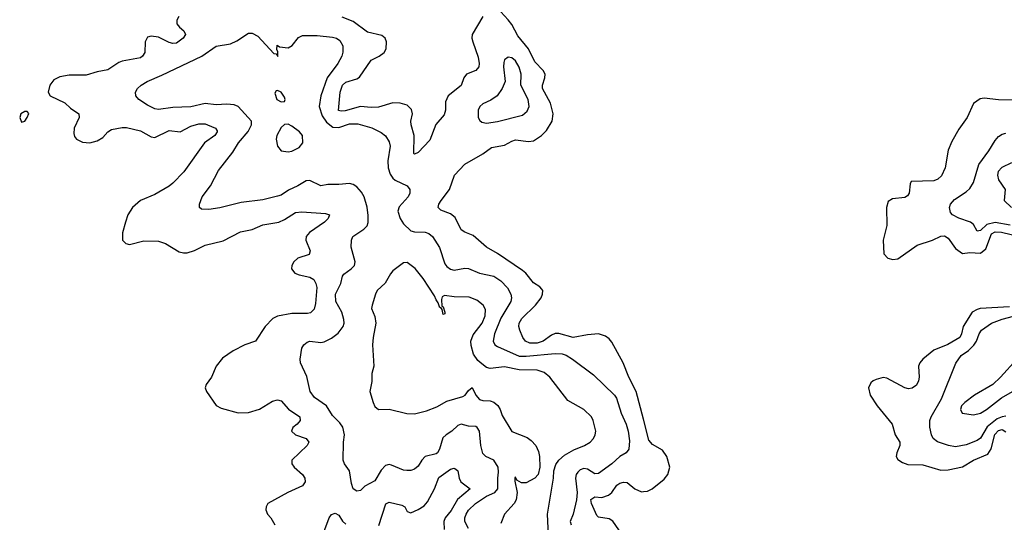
# Model space of a CAD drawing. Header units: inches. Extents: x 1694797 to 1849917, y 907313 to 1017959.
# Tile 11 of 256: x 1696541 to 1702001, y 930225 to 933012. Entities that reach past the tile are written whole.
import ezdxf

# ---------------------------------------------------------------- set-up
doc = ezdxf.new("R2010")
doc.units = ezdxf.units.IN
doc.header["$MEASUREMENT"] = 0
doc.layers.add('B6993', color=7, linetype='Continuous')
doc.layers.add('B7903', color=7, linetype='Continuous')

msp = doc.modelspace()

# ---------------------------------------------------------------- linework, layer by layer
at = {"layer": 'B6993', "color": 5}
for points, elevation in [([(1700000, 930796.1), (1699959.9, 930950), (1699919.5, 931030), (1699887.4, 931110), (1699824.8, 931224.8), (1699810, 931243.1), (1699790, 931257.8), (1699750, 931270.7), (1699690, 931264.9), (1699610, 931249), (1699530, 931271.7), (1699510, 931271.8), (1699490, 931263.2), (1699443.6, 931230), (1699410, 931219.1), (1699370, 931219.2), (1699346, 931230), (1699330.7, 931250), (1699315.2, 931290), (1699309.1, 931310), (1699310.6, 931330), (1699324.9, 931355.1), (1699401.6, 931430), (1699432.1, 931470), (1699440.7, 931490), (1699441.5, 931510), (1699437.1, 931517.1), (1699426.3, 931530), (1699390, 931552.8), (1699347.2, 931607.2), (1699330, 931622), (1699190, 931716.3), (1699129.9, 931749.9), (1699055.6, 931815.6), (1699010, 931833.5), (1698990, 931846.6), (1698956, 931916), (1698930, 931934.9), (1698875.9, 931955.8), (1698861.6, 931970), (1698865.6, 931990), (1698877.9, 932010), (1698924.5, 932070), (1698952.1, 932150), (1699008.9, 932211.1), (1699110, 932268.1), (1699156.5, 932303.5), (1699230, 932316.3), (1699270, 932339.4), (1699290, 932345.1), (1699362.3, 932337.7), (1699390, 932341.1), (1699435.1, 932370), (1699462.3, 932397.7), (1699493, 932450), (1699499.3, 932490), (1699484, 932550), (1699440.6, 932630), (1699439.4, 932650), (1699453.7, 932690), (1699454.3, 932710), (1699444.3, 932730), (1699398.5, 932778.5), (1699361.8, 932850), (1699303.5, 932923.5), (1699270, 932985.4), (1699250, 933011.9), (1699210, 933056.5)], 740), ([(1697422.7, 933030), (1697411.8, 933010), (1697411.8, 932990), (1697426.3, 932970), (1697451, 932950), (1697459.7, 932930), (1697447.3, 932910), (1697410, 932882.9), (1697390, 932880.4), (1697370, 932885.2), (1697310, 932916.3), (1697270, 932920.3), (1697250, 932914.5), (1697237.6, 932890), (1697235.3, 932830), (1697222.2, 932810), (1697210, 932801.6), (1697110, 932782.4), (1697090, 932774.8), (1697030, 932734.9), (1696970, 932723.8), (1696910, 932705.5), (1696815.2, 932704.8), (1696764.3, 932695.7), (1696730, 932678.6), (1696707.2, 932650), (1696698, 932610), (1696710.2, 932590.2), (1696791.9, 932551.9), (1696822, 932522), (1696869.4, 932490), (1696870.6, 932470), (1696843.1, 932410), (1696841.2, 932381.2), (1696845.3, 932365.3), (1696856.5, 932350), (1696890, 932333.2), (1696930, 932330.1), (1696970, 932341.3), (1697001.5, 932358.5), (1697030, 932390.8), (1697050, 932403.6), (1697110, 932414.5), (1697133.7, 932413.7), (1697210, 932396.8), (1697270, 932362), (1697290, 932358.9), (1697370, 932398.3), (1697430, 932390.8), (1697490, 932421.8), (1697534.8, 932434.8), (1697570, 932434.5), (1697582, 932430), (1697626.7, 932410), (1697635.2, 932395.2), (1697636.5, 932390), (1697622.4, 932370), (1697566.4, 932330), (1697451.6, 932168.4), (1697390, 932106.4), (1697370, 932089.8), (1697290, 932043.5), (1697210, 932008.8), (1697166.4, 931970), (1697141.4, 931930), (1697127.6, 931890), (1697111.1, 931830), (1697110.3, 931790), (1697130, 931770.3), (1697150, 931765.2), (1697230, 931786), (1697310, 931784.5), (1697350, 931770.2), (1697424.5, 931724.5), (1697450, 931718.6), (1697470, 931719.7), (1697510, 931731.8), (1697570, 931762.2), (1697670, 931785.1), (1697764.9, 931835.1), (1697830, 931848.3), (1697890, 931875.2), (1697977.4, 931890), (1698010, 931904.6), (1698070, 931942.5), (1698105.9, 931945.9), (1698237.3, 931937.3), (1698259.3, 931930), (1698251.1, 931910), (1698231.7, 931890), (1698148.7, 931831.3), (1698129.3, 931810), (1698127.5, 931790), (1698151.1, 931730), (1698146, 931710), (1698084, 931690), (1698060.6, 931670), (1698049.3, 931650), (1698048.2, 931630), (1698066.3, 931606.3), (1698090, 931596.5), (1698150, 931584.1), (1698171.2, 931571.2), (1698184.1, 931550), (1698188, 931528), (1698182, 931438), (1698173.1, 931406.9), (1698152.9, 931387.1), (1698137.2, 931382.8), (1698050, 931383.7), (1697971.3, 931368.7), (1697943.9, 931356.1), (1697901.7, 931310), (1697848.2, 931230), (1697790, 931208.7), (1697724.1, 931175.9), (1697665.1, 931134.9), (1697631.3, 931090), (1697604, 931030), (1697574.4, 930990), (1697569.1, 930970), (1697576.9, 930950), (1697630, 930873.1), (1697658.3, 930858.3), (1697752.4, 930832.4), (1697810, 930833.2), (1697870, 930851.7), (1697943.1, 930896.9), (1697970, 930903.3), (1697990, 930898), (1698032.4, 930852.4), (1698094.7, 930810), (1698095.4, 930790), (1698080.2, 930770), (1698055.6, 930750), (1698048.9, 930730), (1698070.4, 930710), (1698129.4, 930689.4), (1698144.7, 930670), (1698135, 930650), (1698050.3, 930570), (1698050.3, 930550), (1698063.6, 930530), (1698109.5, 930489.6), (1698121.8, 930470), (1698124.1, 930450), (1698110, 930426.5), (1698028.7, 930390), (1697917.1, 930330), (1697908, 930310), (1697906.4, 930293.6), (1697914.9, 930270), (1697932.7, 930250), (1697955.5, 930210)], 740), ([(1699110, 933029.8), (1699051.1, 932930), (1699048.2, 932910), (1699053, 932890), (1699083.6, 932803.6), (1699089, 932770), (1699086.6, 932750), (1699070, 932729.9), (1699018, 932710), (1699003.2, 932690), (1698990, 932646.9), (1698917.5, 932590), (1698902.8, 932557.2), (1698902.3, 932510), (1698895.7, 932484.3), (1698849.1, 932430.9), (1698815.8, 932344.2), (1698750, 932275), (1698730, 932267.4), (1698727.4, 932270), (1698729.4, 932370), (1698711.7, 932430), (1698710.8, 932449.2), (1698718.8, 932490), (1698713.7, 932513.7), (1698690, 932538.1), (1698650, 932549.9), (1698610, 932550.4), (1698530, 932526.9), (1698490, 932525.1), (1698430, 932531.6), (1698346.7, 932506.7), (1698324.2, 932504.2), (1698308.8, 932508.8), (1698317.9, 932610), (1698330.3, 932649.7), (1698350, 932665), (1698410, 932683.8), (1698426.1, 932693.9), (1698490, 932788.4), (1698535.1, 932810), (1698561.7, 932830), (1698573.5, 932850), (1698575.8, 932890), (1698566.9, 932910), (1698550, 932924.7), (1698470, 932942.7), (1698390, 933002.7), (1698330, 933025.4)], 740), ([(1699029.4, 930190), (1699008.6, 930230), (1699008.7, 930250), (1699016.8, 930270), (1699030, 930291.5), (1699067.8, 930330), (1699129.4, 930370), (1699175.8, 930390), (1699192.3, 930410), (1699192.1, 930470), (1699196.7, 930503.3), (1699193.7, 930530), (1699170, 930569), (1699126, 930590), (1699110, 930607.2), (1699098.4, 930650), (1699090.6, 930730), (1699077.3, 930750), (1699070, 930756.9), (1699030, 930758.8), (1698990, 930769.2), (1698970, 930761.5), (1698937.8, 930730), (1698905.3, 930710), (1698887.4, 930692.6), (1698869.9, 930630.1), (1698857.6, 930610), (1698850, 930604.6), (1698790.4, 930589.6), (1698770.8, 930570), (1698750, 930536.4), (1698730, 930519.5), (1698710, 930512), (1698687.9, 930512.1), (1698670, 930514.6), (1698602.6, 930542.6), (1698590, 930545), (1698570, 930539.1), (1698546.2, 930513.8), (1698510, 930454.3), (1698454.1, 930425.8), (1698430, 930401), (1698410, 930397.3), (1698390, 930411), (1698380.3, 930440.3), (1698370.3, 930510), (1698341.3, 930550), (1698335.3, 930570), (1698337.1, 930670), (1698343, 930710), (1698332.4, 930752.4), (1698316.4, 930776.4), (1698276.4, 930816.4), (1698242.9, 930870), (1698176.6, 930916.6), (1698151.5, 930950), (1698133, 931033), (1698098.4, 931110), (1698096.4, 931130), (1698106.4, 931190), (1698116.3, 931210), (1698135.3, 931224.7), (1698150.4, 931229.6), (1698210, 931222.7), (1698230, 931226.6), (1698270, 931246), (1698306.2, 931273.8), (1698334.7, 931310), (1698340.5, 931330), (1698338.9, 931350), (1698326.6, 931390), (1698293.5, 931450), (1698291.4, 931490), (1698322.5, 931550), (1698331.2, 931590), (1698338.6, 931601.4), (1698378.7, 931630), (1698398, 931650), (1698401.7, 931670), (1698378.7, 931750), (1698380.4, 931790), (1698388, 931810), (1698450.2, 931849.8), (1698467.2, 931870), (1698473.2, 931886.8), (1698473.9, 931926.1), (1698467, 931973), (1698451.3, 932030), (1698436.5, 932056.5), (1698410, 932086.1), (1698390, 932098.3), (1698370, 932103.7), (1698310, 932098.2), (1698250, 932098.8), (1698210, 932090.3), (1698150, 932121.1), (1698130, 932118.5), (1698084, 932090), (1698032.5, 932067.5), (1697990, 932038.8), (1697970, 932033), (1697890, 932013.7), (1697770, 931997.7), (1697650, 931969.2), (1697590, 931960.3), (1697550, 931962), (1697538.8, 931970), (1697537.1, 931990), (1697552, 932030), (1697598.9, 932090), (1697644.1, 932175.8), (1697722.4, 932277.6), (1697754.7, 932330), (1697807, 932393), (1697826.6, 932430), (1697826.8, 932450), (1697752.3, 932530), (1697730, 932539.8), (1697690, 932544), (1697630, 932540.1), (1697570, 932548.1), (1697490, 932528.2), (1697390, 932525.7), (1697310, 932514.5), (1697290, 932518.4), (1697250, 932537.6), (1697202.4, 932570), (1697185.5, 932590), (1697183.1, 932610), (1697193.7, 932630), (1697214.9, 932650), (1697248.7, 932670), (1697330, 932703.9), (1697550.1, 932809.9), (1697630, 932865.4), (1697710, 932878.5), (1697744.8, 932895.2), (1697810, 932937.2), (1697830, 932937.2), (1697861.3, 932921.3), (1697950, 932825.7), (1697963.7, 932823.7), (1697972.7, 932807.3), (1697973.3, 932833.3), (1697966.2, 932846.2), (1697968.6, 932871.4), (1697981.4, 932861.4), (1698030, 932856.1), (1698051.5, 932868.5), (1698086.9, 932913.1), (1698110, 932924.2), (1698190, 932924.7), (1698274.9, 932914.9), (1698297, 932910), (1698316.6, 932896.6), (1698332.1, 932867.9), (1698332.9, 932832.9), (1698326.6, 932810), (1698305.8, 932770), (1698246.6, 932690), (1698211.2, 932590), (1698201.9, 932530), (1698218.5, 932478.5), (1698243.1, 932443.1), (1698276.7, 932416.7), (1698310, 932414.3), (1698370, 932434.8), (1698415.4, 932435.4), (1698493.1, 932413.1), (1698546.3, 932386.3), (1698569, 932369), (1698590, 932334.5), (1698595.8, 932310), (1698582.9, 932230), (1698585, 932190), (1698595, 932155), (1698610, 932132.6), (1698622.4, 932122.4), (1698690, 932091.3), (1698704.2, 932070), (1698705.1, 932050), (1698695.1, 932030), (1698645, 931975), (1698637.6, 931950), (1698650.4, 931910), (1698670, 931880.5), (1698710, 931841), (1698730, 931835.3), (1698790, 931834.2), (1698810, 931827.1), (1698830, 931809.7), (1698868.6, 931748.6), (1698899.2, 931659.2), (1698910, 931643.7), (1698930, 931629), (1698950, 931623.7), (1699010, 931633.6), (1699030, 931631.8), (1699090, 931605.8), (1699170, 931590.6), (1699210, 931563.7), (1699245.7, 931525.7), (1699264.9, 931490), (1699267.7, 931470), (1699264.5, 931450), (1699210, 931356.5), (1699173.4, 931270), (1699166.5, 931230), (1699175.8, 931210), (1699190, 931199.5), (1699310, 931145.7), (1699350, 931145.4), (1699510, 931161.2), (1699550, 931158.7), (1699571.3, 931151.3), (1699607.4, 931130), (1699722.6, 931042.6), (1699838.9, 930930), (1699850, 930913.7), (1699876.9, 930830), (1699904, 930770), (1699916.2, 930730), (1699923.4, 930676.6), (1699919.8, 930630), (1699905.1, 930610), (1699869.7, 930590), (1699825.3, 930550), (1699750, 930495), (1699730, 930493), (1699690, 930520.5), (1699670, 930523.7), (1699650, 930515.9), (1699636.9, 930503.1), (1699627.7, 930490), (1699622.9, 930470), (1699631.6, 930390), (1699629.6, 930350.4), (1699611.2, 930270), (1699592.9, 930230), (1699599.8, 930210)], 760), ([(1699473.6, 930153.6), (1699467.2, 930270), (1699502, 930470), (1699504, 930510), (1699514.9, 930545.1), (1699531.3, 930568.7), (1699563.1, 930596.9), (1699613.2, 930626.8), (1699674, 930650), (1699704.2, 930670), (1699722.4, 930690), (1699733, 930710), (1699735.4, 930730), (1699721.5, 930790), (1699712.1, 930810), (1699670, 930851.1), (1699580.6, 930900.6), (1699480.3, 931030), (1699450, 931056), (1699410, 931069.2), (1699310, 931070.8), (1699230, 931087), (1699150, 931077.9), (1699130, 931083.4), (1699103.2, 931103.2), (1699082.4, 931122.4), (1699057.7, 931157.7), (1699045, 931205), (1699043.4, 931230), (1699055.4, 931264.6), (1699104.8, 931330), (1699122.3, 931370), (1699125, 931405), (1699112, 931430), (1699076.5, 931456.5), (1699033, 931473), (1698950, 931475.7), (1698897.5, 931482.5), (1698883.8, 931476.2), (1698880.2, 931459.8), (1698882.8, 931422.8), (1698890, 931420.5), (1698898.3, 931390), (1698898.6, 931381.4), (1698890, 931377.6), (1698884.7, 931404.7), (1698876.6, 931416.6), (1698870, 931415.1), (1698862.2, 931442.2), (1698850, 931458), (1698841.1, 931481.1), (1698777.6, 931577.6), (1698733.2, 931633.2), (1698690, 931666), (1698670, 931664.7), (1698610, 931618.7), (1698596.5, 931603.5), (1698568, 931552), (1698524.2, 931510), (1698513.4, 931490), (1698496, 931430), (1698492, 931410), (1698510, 931366.8), (1698515.8, 931330), (1698500.7, 931250), (1698498, 931210), (1698505.7, 931090), (1698494.6, 931050), (1698493.8, 931006.2), (1698482.6, 930950), (1698500.3, 930890), (1698510, 930867.7), (1698530, 930850.4), (1698590, 930852), (1698687.5, 930827.5), (1698730, 930825.8), (1698796.9, 930843.1), (1698854.4, 930865.6), (1698910, 930896), (1698998, 930922), (1699012, 930930), (1699030, 930956), (1699050, 930972), (1699070.5, 930930.5), (1699090, 930906.8), (1699110, 930901), (1699150, 930899.3), (1699170, 930890.4), (1699191.9, 930871.9), (1699204.9, 930850), (1699216.4, 930816.4), (1699269.3, 930729.3), (1699354.8, 930694.8), (1699378.2, 930678.2), (1699402.4, 930650), (1699418.3, 930618.3), (1699423.8, 930590), (1699426, 930530), (1699417, 930490), (1699397.1, 930470), (1699350, 930444.4), (1699324.7, 930444.7), (1699298, 930458), (1699290, 930475.6), (1699286, 930474), (1699286.2, 930453.8), (1699300.2, 930390), (1699294.3, 930350), (1699283.1, 930330), (1699230.3, 930270), (1699210, 930218)], 780), ([(1698532.6, 930207.4), (1698572, 930328), (1698590, 930336.8), (1698660.2, 930320.2), (1698676.5, 930310), (1698690, 930284.4), (1698710, 930278), (1698750, 930295.3), (1698783.9, 930316.1), (1698802.4, 930337.6), (1698841.9, 930410), (1698866, 930474), (1698930, 930519.8), (1698950, 930525.6), (1698960, 930520), (1698970.1, 930510.1), (1698978, 930470), (1698987, 930450), (1699039, 930410), (1698969.3, 930350.7), (1698933.1, 930290), (1698900.8, 930250), (1698893.8, 930230), (1698895.3, 930184.7)], 740), ([(1699908.9, 930000), (1699912.4, 930052.4), (1699882.5, 930150), (1699863.5, 930183.5), (1699830, 930230.7), (1699810, 930245), (1699750, 930252.7), (1699741.8, 930261.8), (1699711.9, 930330), (1699708.6, 930351.4), (1699730, 930365.7), (1699770, 930363.3), (1699805.4, 930374.6), (1699824.7, 930390), (1699853.3, 930430), (1699870, 930441.6), (1699890, 930447.7), (1699910, 930446), (1699952.2, 930410), (1699990, 930394.6), (1700000, 930395.6)], 740), ([(1698228.3, 930170), (1698256.7, 930250), (1698270, 930268.6), (1698290, 930276.3), (1698310, 930264.5), (1698331.4, 930231.4), (1698350, 930214.1)], 740)]:
    msp.add_lwpolyline(points, dxfattribs=dict(at, elevation=elevation))
for points, elevation in [([(1699250, 932804.7), (1699230.2, 932789.8), (1699225.4, 932774.6), (1699223.5, 932750), (1699233.1, 932670), (1699217.3, 932630), (1699189.1, 932590), (1699154.3, 932565.7), (1699110, 932545.6), (1699092.6, 932530), (1699082.8, 932510), (1699084, 932470), (1699092.6, 932452.6), (1699103.5, 932443.5), (1699130, 932437.8), (1699190, 932447.8), (1699330, 932483.5), (1699355.1, 932504.9), (1699365.6, 932530), (1699360.2, 932570), (1699319.3, 932650), (1699321.2, 932710), (1699310, 932749.6), (1699290, 932784.4), (1699270, 932801)], 760), ([(1697970, 932619.3), (1697963, 932617), (1697956, 932604), (1697966.7, 932570), (1697990, 932556.3), (1698010, 932558), (1698013.3, 932570), (1698010, 932582), (1697991.1, 932610)], 780), ([(1696570, 932504), (1696546.3, 932490), (1696540.8, 932470), (1696550, 932444.9), (1696570, 932450.4), (1696582.7, 932470), (1696591.8, 932491.8), (1696582.5, 932502.5)], 740), ([(1698030, 932433.3), (1698010, 932431.5), (1697990, 932415.1), (1697966.7, 932370), (1697962.8, 932350), (1697970, 932311.3), (1697990, 932285.5), (1698030, 932278.9), (1698050, 932283.6), (1698090, 932304.2), (1698110.8, 932329.2), (1698109.6, 932370), (1698093.3, 932390), (1698050, 932421.7)], 780)]:
    msp.add_lwpolyline(points, close=True, dxfattribs=dict(at, elevation=elevation))
at = {"layer": 'B7903', "color": 5}
for points, elevation in [([(1702050, 932565.6), (1701970, 932567.4), (1701890, 932577.2), (1701866.7, 932573.3), (1701830, 932547), (1701794.9, 932470), (1701750, 932405.6), (1701710, 932337), (1701690.9, 932289.1), (1701674.1, 932190), (1701653.5, 932146.5), (1701632, 932128), (1701610, 932119.4), (1701485.5, 932114.5), (1701478.4, 932101.6), (1701473.7, 932050), (1701465.1, 932034.9), (1701450, 932027.1), (1701381.1, 932018.9), (1701356.4, 932003.6), (1701348.8, 931971.2), (1701349.3, 931870.7), (1701330.4, 931790), (1701333.8, 931713.8), (1701354.8, 931690), (1701383, 931683), (1701410, 931686.7), (1701517.9, 931762.1), (1701603.1, 931790), (1701650, 931811), (1701670, 931813.3), (1701690, 931800.7), (1701730, 931742.9), (1701770, 931715.9), (1701810, 931721.4), (1701870, 931718.4), (1701898.4, 931741.6), (1701930, 931824.1), (1701950, 931836.7), (1701985.4, 931834.6), (1702085.3, 931810)], 740), ([(1702033.1, 931873.1), (1701950, 931888.4), (1701904, 931876), (1701870, 931844), (1701850, 931839.6), (1701830, 931875.8), (1701814.4, 931890), (1701750, 931911.2), (1701714, 931930), (1701703.8, 931943.8), (1701698.3, 931970), (1701703.6, 931990), (1701725, 932015), (1701790, 932056.8), (1701810, 932075.4), (1701830.2, 932110), (1701860.7, 932210), (1701915.7, 932284.3), (1701950, 932341.6), (1701970, 932364.7), (1701990, 932377.4), (1702010, 932382.6)], 760), ([(1702042.1, 932217.9), (1701987.3, 932192.7), (1701967.3, 932170), (1701964.4, 932150), (1701970, 932124.9), (1702006.3, 932070), (1702000.3, 932010), (1702040.4, 931970)], 780), ([(1702030, 931420.1), (1701868.2, 931410), (1701850, 931405.3), (1701823.5, 931390), (1701772.4, 931310), (1701764.7, 931270), (1701755, 931250), (1701688.6, 931211.4), (1701610, 931178.8), (1701548.8, 931130), (1701533, 931110), (1701525.3, 931090), (1701530.1, 931030.1), (1701526.3, 931010), (1701513.9, 930986.1), (1701491.1, 930968.9), (1701470, 930965.8), (1701450, 930969.9), (1701350, 931023.5), (1701330, 931027.6), (1701290, 931017.7), (1701273.4, 931010), (1701261.8, 930998.2), (1701248.9, 930970), (1701257.8, 930930), (1701295.6, 930870), (1701379.5, 930770), (1701395.3, 930710), (1701421.7, 930670), (1701421.9, 930650), (1701405.2, 930610), (1701402.4, 930590), (1701410, 930573), (1701436.3, 930556.3), (1701466.1, 930546.1), (1701550, 930543.2), (1701650, 930514.5), (1701690, 930515.3), (1701770, 930533.4), (1701830, 930570.1), (1701910, 930602.7), (1701927.8, 930632.2), (1701948.5, 930711.5), (1701970, 930734.4), (1701990, 930738.8), (1702010, 930726.3)], 740), ([(1702010, 930812.7), (1701990, 930810.5), (1701961.7, 930798.3), (1701905.6, 930754.4), (1701868.6, 930691.4), (1701850, 930679.3), (1701790, 930655.3), (1701730, 930644.3), (1701691.2, 930651.2), (1701631.5, 930671.5), (1701607.4, 930690), (1701597.8, 930710), (1701588, 930752), (1701588, 930790), (1701595.2, 930810), (1701652.4, 930910), (1701732.3, 931107.7), (1701762.8, 931150), (1701802, 931178), (1701832.8, 931207.2), (1701846.6, 931230), (1701861.3, 931270), (1701875.5, 931290), (1701930, 931328.4), (1701988.7, 931351.3), (1702150, 931393.3)], 760), ([(1702071.2, 931128.8), (1701980.9, 931030), (1701936.9, 930990), (1701835.5, 930930), (1701781.6, 930890), (1701764.2, 930870), (1701758, 930850), (1701768.2, 930830), (1701830, 930821.3), (1701870, 930829.4), (1701903.5, 930850), (1701985.5, 930914.5), (1702190, 931032.3)], 780), ([(1700000, 930395.6), (1700022, 930398), (1700048.4, 930410), (1700115.3, 930464.7), (1700135.7, 930490), (1700146.5, 930530), (1700130.5, 930590), (1700104.9, 930624.9), (1700050, 930657.3), (1700030, 930681), (1700000, 930796.1)], 740)]:
    msp.add_lwpolyline(points, dxfattribs=dict(at, elevation=elevation))

doc.saveas('drawing.dxf')
